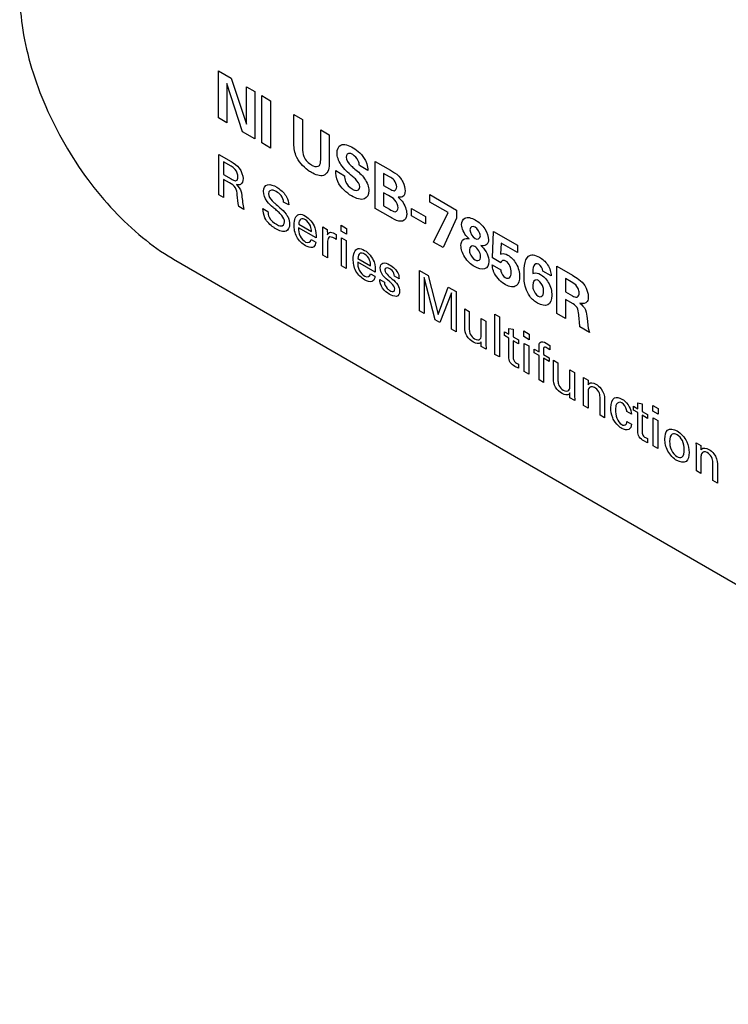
# Model space of a CAD drawing. Header units: inches. Extents: x 0 to 34, y 0 to 22.
# Tile 25 of 37: x 26.487 to 26.918, y 17.051 to 17.65. Entities that reach past the tile are written whole.
import ezdxf

# ---------------------------------------------------------------- set-up
doc = ezdxf.new("R2010")
doc.units = ezdxf.units.IN
doc.header["$LTSCALE"] = 1.87
doc.header["$MEASUREMENT"] = 0
doc.layers.get('0').update_dxf_attribs({"linetype": 'CONTINUOUS'})

msp = doc.modelspace()

# ---------------------------------------------------------------- linework, layer by layer
at = {"color": 40, "linetype": 'CONTINUOUS'}
for p, q in [((26.60776, 17.58991), (26.60776, 17.61862)), ((26.60776, 17.61862), (26.61546, 17.61417)), ((26.61278, 17.61084), (26.61278, 17.58701)), ((26.62241, 17.58145), (26.61278, 17.61084)), ((26.61546, 17.61417), (26.62478, 17.58619)), ((26.62478, 17.58619), (26.62478, 17.60879)), ((26.62478, 17.60879), (26.62973, 17.60593)), ((26.62973, 17.60593), (26.62973, 17.57722)), ((26.63409, 17.57471), (26.63409, 17.6035)), ((26.63409, 17.6035), (26.63942, 17.60042)), ((26.63942, 17.60042), (26.63942, 17.57163)), ((26.61278, 17.58701), (26.60776, 17.58991)), ((26.65361, 17.57491), (26.65361, 17.59207)), ((26.65361, 17.59207), (26.65894, 17.58899)), ((26.65894, 17.58899), (26.65894, 17.57151)), ((26.62973, 17.57722), (26.62241, 17.58145)), ((26.66995, 17.56548), (26.66995, 17.58263)), ((26.66995, 17.58263), (26.67514, 17.57964)), ((26.67514, 17.57964), (26.67514, 17.56172)), ((26.63942, 17.57163), (26.63409, 17.57471)), ((26.60781, 17.54316), (26.60781, 17.56771)), ((26.60781, 17.56771), (26.61541, 17.56332)), ((26.61067, 17.5632), (26.61067, 17.55548)), ((26.61532, 17.56051), (26.61067, 17.5632)), ((26.70314, 17.53484), (26.70314, 17.56351)), ((26.70314, 17.56351), (26.71243, 17.55815)), ((26.67908, 17.5579), (26.68451, 17.55477)), ((26.69861, 17.55794), (26.69349, 17.5609)), ((26.61067, 17.55548), (26.61532, 17.5528)), ((26.61073, 17.55256), (26.61073, 17.54147)), ((26.61444, 17.55042), (26.61073, 17.55256)), ((26.70823, 17.55616), (26.70823, 17.5489)), ((26.71184, 17.55408), (26.70823, 17.55616)), ((26.70823, 17.5489), (26.71194, 17.54675)), ((26.61073, 17.54147), (26.60781, 17.54316)), ((26.70823, 17.54444), (26.70823, 17.5365)), ((26.71129, 17.54268), (26.70823, 17.54444)), ((26.73645, 17.53868), (26.73645, 17.54328)), ((26.73645, 17.54328), (26.75271, 17.53389)), ((26.62321, 17.53426), (26.62006, 17.53608)), ((26.63477, 17.53477), (26.63783, 17.533)), ((26.65044, 17.53697), (26.64737, 17.53874)), ((26.71243, 17.52947), (26.70314, 17.53484)), ((26.70823, 17.5365), (26.71184, 17.53442)), ((26.72524, 17.53034), (26.72524, 17.53482)), ((26.72524, 17.53482), (26.73377, 17.5299)), ((26.74749, 17.5323), (26.73645, 17.53868)), ((26.75271, 17.53389), (26.75271, 17.52896)), ((26.73377, 17.52541), (26.72524, 17.53034)), ((26.73377, 17.5299), (26.73377, 17.52541)), ((26.73872, 17.51429), (26.74749, 17.5323)), ((26.75271, 17.52896), (26.74446, 17.51098)), ((26.66708, 17.51689), (26.65645, 17.52303)), ((26.65657, 17.5252), (26.66426, 17.52076)), ((26.67116, 17.52365), (26.67395, 17.52204)), ((26.6713, 17.5201), (26.67116, 17.52365)), ((26.67395, 17.52204), (26.67401, 17.5187)), ((26.68235, 17.5211), (26.68235, 17.5246)), ((26.68235, 17.5246), (26.68568, 17.52268)), ((26.68568, 17.51918), (26.68235, 17.5211)), ((26.68568, 17.52268), (26.68568, 17.51918)), ((26.77467, 17.50482), (26.77522, 17.5209)), ((26.77522, 17.5209), (26.78977, 17.5125)), ((26.66417, 17.51595), (26.66694, 17.51436)), ((26.6713, 17.5065), (26.6713, 17.5201)), ((26.67755, 17.52003), (26.67946, 17.51899)), ((26.67893, 17.51631), (26.67813, 17.5168)), ((26.67946, 17.51586), (26.67893, 17.51631)), ((26.67946, 17.51899), (26.67946, 17.51586)), ((26.68265, 17.49995), (26.68265, 17.51702)), ((26.68265, 17.51702), (26.68541, 17.51542)), ((26.68541, 17.51542), (26.68541, 17.49835)), ((26.6741, 17.51396), (26.6741, 17.50488)), ((26.74446, 17.51098), (26.73872, 17.51429)), ((26.77976, 17.51375), (26.77945, 17.50706)), ((26.78977, 17.50797), (26.77976, 17.51375)), ((26.78977, 17.5125), (26.78977, 17.50797)), ((26.6741, 17.50488), (26.6713, 17.5065)), ((26.6926, 17.5044), (26.70029, 17.49996)), ((26.77966, 17.50177), (26.77467, 17.50482)), ((26.68541, 17.49835), (26.68265, 17.49995)), ((26.70312, 17.49609), (26.69249, 17.50222)), ((26.73017, 17.47251), (26.73017, 17.49706)), ((26.73017, 17.49706), (26.73538, 17.49405)), ((26.77446, 17.50049), (26.77955, 17.49755)), ((26.81368, 17.47101), (26.81368, 17.49972)), ((26.81368, 17.49972), (26.82321, 17.49422)), ((26.7002, 17.49515), (26.70297, 17.49355)), ((26.70586, 17.49161), (26.70878, 17.48992)), ((26.71764, 17.49208), (26.71482, 17.49371)), ((26.73303, 17.49282), (26.73303, 17.47086)), ((26.73974, 17.46698), (26.73303, 17.49282)), ((26.73538, 17.49405), (26.74139, 17.47035)), ((26.81036, 17.49378), (26.80527, 17.49672)), ((26.81895, 17.49216), (26.81895, 17.48413)), ((26.82252, 17.49009), (26.81895, 17.49216)), ((26.74139, 17.47035), (26.74754, 17.48703)), ((26.74754, 17.48703), (26.7524, 17.48422)), ((26.74952, 17.48344), (26.74254, 17.46537)), ((26.74952, 17.46134), (26.74952, 17.48344)), ((26.7524, 17.48422), (26.7524, 17.45967)), ((26.81895, 17.48413), (26.82324, 17.48165)), ((26.81912, 17.47947), (26.81912, 17.46787)), ((26.8238, 17.47677), (26.81912, 17.47947)), ((26.75763, 17.46226), (26.75763, 17.47372)), ((26.75763, 17.47372), (26.76046, 17.47209)), ((26.73303, 17.47086), (26.73017, 17.47251)), ((26.74254, 17.46537), (26.73974, 17.46698)), ((26.76046, 17.47209), (26.76046, 17.46111)), ((26.7677, 17.45825), (26.7677, 17.46791)), ((26.7677, 17.46791), (26.77056, 17.46626)), ((26.77598, 17.44606), (26.77598, 17.47057)), ((26.77598, 17.47057), (26.77875, 17.46897)), ((26.77875, 17.46897), (26.77875, 17.44446)), ((26.81912, 17.46787), (26.81368, 17.47101)), ((26.83219, 17.46795), (26.83294, 17.46196)), ((26.7524, 17.45967), (26.74952, 17.46134)), ((26.77056, 17.46626), (26.77056, 17.45239)), ((26.78447, 17.45829), (26.78447, 17.46187)), ((26.78447, 17.46187), (26.78721, 17.4613)), ((26.78721, 17.4613), (26.78721, 17.45671)), ((26.8337, 17.45945), (26.82782, 17.46285)), ((26.83294, 17.46196), (26.8337, 17.45945)), ((26.78185, 17.45746), (26.78185, 17.45981)), ((26.78185, 17.45981), (26.78447, 17.45829)), ((26.78447, 17.45595), (26.78185, 17.45746)), ((26.78447, 17.44456), (26.78447, 17.45595)), ((26.78721, 17.45671), (26.7905, 17.45481)), ((26.79366, 17.45683), (26.79366, 17.46033)), ((26.79366, 17.46033), (26.79699, 17.45841)), ((26.79699, 17.45491), (26.79366, 17.45683)), ((26.79699, 17.45841), (26.79699, 17.45491)), ((26.76776, 17.4508), (26.7677, 17.45376)), ((26.77064, 17.44914), (26.76776, 17.4508)), ((26.77056, 17.45239), (26.77064, 17.44914)), ((26.78721, 17.45437), (26.78721, 17.44413)), ((26.7905, 17.45246), (26.78721, 17.45437)), ((26.7905, 17.45481), (26.7905, 17.45246)), ((26.79395, 17.43568), (26.79395, 17.45275)), ((26.79395, 17.45275), (26.79672, 17.45115)), ((26.79672, 17.45115), (26.79672, 17.43408)), ((26.8, 17.44695), (26.8, 17.44926)), ((26.8, 17.44926), (26.80291, 17.44758)), ((26.80291, 17.44758), (26.80291, 17.44952)), ((26.80724, 17.45296), (26.80951, 17.45142)), ((26.80951, 17.44887), (26.80789, 17.44987)), ((26.80951, 17.45142), (26.80951, 17.44887)), ((26.77875, 17.44446), (26.77598, 17.44606)), ((26.80291, 17.44527), (26.8, 17.44695)), ((26.80291, 17.43051), (26.80291, 17.44527)), ((26.80565, 17.44868), (26.80565, 17.446)), ((26.80565, 17.446), (26.80909, 17.44401)), ((26.80565, 17.44368), (26.80565, 17.42893)), ((26.80909, 17.44169), (26.80565, 17.44368)), ((26.80909, 17.44401), (26.80909, 17.44169)), ((26.7905, 17.43764), (26.78821, 17.43876)), ((26.78918, 17.44071), (26.7905, 17.44012)), ((26.7905, 17.44012), (26.7905, 17.43764)), ((26.81163, 17.43108), (26.81163, 17.44254)), ((26.81163, 17.44254), (26.81446, 17.44091)), ((26.81446, 17.44091), (26.81446, 17.42993)), ((26.79672, 17.43408), (26.79395, 17.43568)), ((26.8217, 17.42707), (26.8217, 17.43673)), ((26.8217, 17.43673), (26.82456, 17.43508)), ((26.82456, 17.43508), (26.82456, 17.4212)), ((26.83002, 17.42995), (26.82999, 17.43195)), ((26.82999, 17.43195), (26.83276, 17.43035)), ((26.80565, 17.42893), (26.80291, 17.43051)), ((26.83002, 17.41486), (26.83002, 17.42995)), ((26.83276, 17.43035), (26.83278, 17.42757)), ((26.82176, 17.41962), (26.8217, 17.42258)), ((26.82465, 17.41796), (26.82176, 17.41962)), ((26.82456, 17.4212), (26.82465, 17.41796)), ((26.83278, 17.42309), (26.83278, 17.41326)), ((26.84006, 17.40906), (26.84006, 17.41991)), ((26.84289, 17.41902), (26.84289, 17.40743)), ((26.83278, 17.41326), (26.83002, 17.41486)), ((26.86039, 17.41211), (26.86039, 17.41446)), ((26.86039, 17.41446), (26.86301, 17.41294)), ((26.86301, 17.41294), (26.86301, 17.41651)), ((26.86301, 17.41651), (26.86575, 17.41595)), ((26.86575, 17.41595), (26.86575, 17.41136)), ((26.87221, 17.41148), (26.87221, 17.41498)), ((26.87221, 17.41498), (26.87553, 17.41306)), ((26.87553, 17.41306), (26.87553, 17.40956)), ((26.84289, 17.40743), (26.84006, 17.40906)), ((26.85915, 17.40963), (26.85635, 17.41125)), ((26.86301, 17.4106), (26.86039, 17.41211)), ((26.86301, 17.39921), (26.86301, 17.4106)), ((26.86575, 17.41136), (26.86905, 17.40946)), ((26.86575, 17.40901), (26.86575, 17.39878)), ((26.86905, 17.40711), (26.86575, 17.40901)), ((26.86905, 17.40946), (26.86905, 17.40711)), ((26.87553, 17.40956), (26.87221, 17.41148)), ((26.8725, 17.39033), (26.8725, 17.4074)), ((26.8725, 17.4074), (26.87527, 17.4058)), ((26.85647, 17.40526), (26.85927, 17.40365)), ((26.87527, 17.4058), (26.87527, 17.38873)), ((26.86772, 17.39536), (26.86905, 17.39477)), ((26.86905, 17.39229), (26.86675, 17.39341)), ((26.86905, 17.39477), (26.86905, 17.39229)), ((26.87527, 17.38873), (26.8725, 17.39033)), ((26.89875, 17.39026), (26.89872, 17.39226)), ((26.89872, 17.39226), (26.90149, 17.39066)), ((26.89875, 17.37517), (26.89875, 17.39026)), ((26.90149, 17.39066), (26.90152, 17.38789)), ((26.90152, 17.3834), (26.90152, 17.37357)), ((26.90879, 17.36937), (26.90879, 17.38022)), ((26.91162, 17.37934), (26.91162, 17.36774)), ((26.90152, 17.37357), (26.89875, 17.37517)), ((26.91162, 17.36774), (26.90879, 17.36937))]:
    msp.add_line(p, q, dxfattribs=at)
at = {"color": 7, "linetype": 'CONTINUOUS'}
for p, q in [((26.57946, 17.50453), (26.58028, 17.50404)), ((26.57947, 17.50452), (26.58028, 17.50404)), ((26.58028, 17.50404), (28.77232, 16.23839))]:
    msp.add_line(p, q, dxfattribs=at)
msp.add_open_spline([(26.4866, 17.66535), (26.48665, 17.658), (26.48809, 17.64274), (26.49353, 17.61973), (26.50215, 17.59644), (26.51363, 17.57374), (26.52755, 17.55244), (26.54341, 17.53334), (26.56062, 17.51712), (26.57312, 17.50825), (26.57946, 17.50452)], degree=3, knots=[0, 0, 0, 0, 0.114388, 0.237616, 0.367156, 0.5, 0.632844, 0.762384, 0.885613, 1, 1, 1, 1], dxfattribs=at)
at = {"color": 40, "linetype": 'CONTINUOUS'}
for points in [[(26.65488, 17.56711), (26.65376, 17.56979), (26.65361, 17.57251), (26.65361, 17.57491)], [(26.68971, 17.57178), (26.69239, 17.57023), (26.69553, 17.56747), (26.6972, 17.56408)], [(26.61541, 17.56332), (26.61707, 17.56236), (26.6189, 17.56119), (26.6203, 17.55934)], [(26.6203, 17.55934), (26.62169, 17.55753), (26.62265, 17.55488), (26.62265, 17.55298)], [(26.61532, 17.5528), (26.61627, 17.55225), (26.61731, 17.55164), (26.61812, 17.55172)], [(26.62265, 17.55298), (26.62265, 17.55142), (26.62211, 17.55005), (26.62115, 17.54949)], [(26.62115, 17.54949), (26.62048, 17.54911), (26.61957, 17.5491), (26.61865, 17.54934)], [(26.63728, 17.53917), (26.63597, 17.54094), (26.63507, 17.54345), (26.63507, 17.54527)], [(26.72133, 17.54554), (26.72133, 17.544), (26.72087, 17.54256), (26.71989, 17.54208)], [(26.62006, 17.53608), (26.61946, 17.53851), (26.61933, 17.54082), (26.61909, 17.54314)], [(26.62189, 17.54275), (26.62215, 17.53999), (26.62246, 17.53717), (26.62321, 17.53426)], [(26.64914, 17.54191), (26.65, 17.54031), (26.65035, 17.5385), (26.65044, 17.53697)], [(26.63601, 17.52908), (26.6351, 17.53097), (26.63477, 17.53304), (26.63477, 17.53477)], [(26.64793, 17.52669), (26.64793, 17.52786), (26.64714, 17.52933), (26.64618, 17.53058)], [(26.65372, 17.52488), (26.65372, 17.52778), (26.65457, 17.53075), (26.65663, 17.53122)], [(26.65663, 17.53122), (26.65777, 17.53149), (26.65927, 17.53095), (26.66066, 17.53015)], [(26.76398, 17.52353), (26.76254, 17.52437), (26.76085, 17.52355), (26.76085, 17.52188)], [(26.76085, 17.52188), (26.76085, 17.5202), (26.76249, 17.51737), (26.76395, 17.51652)], [(26.76718, 17.51823), (26.76718, 17.51992), (26.76544, 17.52269), (26.76398, 17.52353)], [(26.66069, 17.51442), (26.66224, 17.51353), (26.664, 17.51428), (26.66417, 17.51595)], [(26.75535, 17.51231), (26.75535, 17.51406), (26.75601, 17.51556), (26.7571, 17.51615)], [(26.7571, 17.51615), (26.75797, 17.51662), (26.75912, 17.51659), (26.76027, 17.51639)], [(26.76395, 17.51652), (26.76544, 17.51566), (26.76718, 17.51651), (26.76718, 17.51823)], [(26.77217, 17.51567), (26.77217, 17.51295), (26.76978, 17.51139), (26.76746, 17.51231)], [(26.66694, 17.51436), (26.6668, 17.51316), (26.66643, 17.51203), (26.66567, 17.51152)], [(26.68975, 17.50408), (26.68975, 17.50697), (26.6906, 17.50995), (26.69266, 17.51042)], [(26.69266, 17.51042), (26.6938, 17.51069), (26.6953, 17.51015), (26.6967, 17.50934)], [(26.76391, 17.51178), (26.76227, 17.51273), (26.76048, 17.51157), (26.76048, 17.50967)], [(26.76735, 17.50578), (26.76735, 17.50766), (26.76554, 17.51084), (26.76391, 17.51178)], [(26.77131, 17.50723), (26.77203, 17.50564), (26.77241, 17.50391), (26.77241, 17.50247)], [(26.79378, 17.49453), (26.79378, 17.49946), (26.79423, 17.50545), (26.79767, 17.50639)], [(26.70896, 17.49744), (26.70896, 17.49635), (26.71014, 17.49486), (26.71105, 17.49405)], [(26.71193, 17.50051), (26.71386, 17.4994), (26.71639, 17.49728), (26.71726, 17.49478)], [(26.80527, 17.49672), (26.8052, 17.49808), (26.80391, 17.50024), (26.80276, 17.50091)], [(26.69673, 17.49362), (26.69827, 17.49273), (26.70003, 17.49348), (26.7002, 17.49515)], [(26.70297, 17.49355), (26.70284, 17.49235), (26.70246, 17.49122), (26.7017, 17.49071)], [(26.71726, 17.49478), (26.71757, 17.49385), (26.71764, 17.49292), (26.71764, 17.49208)], [(26.78251, 17.48841), (26.78011, 17.4898), (26.77735, 17.49229), (26.7758, 17.4953)], [(26.82321, 17.49422), (26.82578, 17.49277), (26.82879, 17.49099), (26.83074, 17.48793)], [(26.71202, 17.48496), (26.71294, 17.48443), (26.71404, 17.48406), (26.71461, 17.48455)], [(26.71461, 17.48455), (26.71491, 17.48483), (26.71508, 17.48532), (26.71508, 17.48588)], [(26.71691, 17.48833), (26.71763, 17.48713), (26.71802, 17.48566), (26.71802, 17.48452)], [(26.82603, 17.48739), (26.82506, 17.48874), (26.82371, 17.48941), (26.82252, 17.49009)], [(26.83074, 17.48793), (26.83206, 17.48584), (26.83291, 17.48317), (26.83291, 17.48115)], [(26.71602, 17.48136), (26.71474, 17.48119), (26.71313, 17.48187), (26.71163, 17.48273)], [(26.71802, 17.48452), (26.71802, 17.48289), (26.71722, 17.48152), (26.71602, 17.48136)], [(26.81074, 17.48196), (26.81074, 17.47936), (26.80985, 17.47702), (26.80819, 17.47621)], [(26.82324, 17.48165), (26.82418, 17.48111), (26.82523, 17.48062), (26.82596, 17.48088)], [(26.80819, 17.47621), (26.80661, 17.47541), (26.80424, 17.47591), (26.80207, 17.47716)], [(26.82648, 17.47359), (26.82615, 17.47488), (26.82481, 17.47618), (26.8238, 17.47677)], [(26.76361, 17.45552), (26.76489, 17.45478), (26.76636, 17.4546), (26.76708, 17.45541)], [(26.76708, 17.45541), (26.76762, 17.45599), (26.7677, 17.45716), (26.7677, 17.45825)], [(26.80353, 17.45324), (26.80427, 17.45411), (26.80589, 17.45374), (26.80724, 17.45296)], [(26.82108, 17.42423), (26.82163, 17.42481), (26.8217, 17.42598), (26.8217, 17.42707)], [(26.83926, 17.42329), (26.83859, 17.42443), (26.83758, 17.42542), (26.83664, 17.42596)], [(26.81761, 17.42434), (26.81889, 17.4236), (26.82037, 17.42342), (26.82108, 17.42423)], [(26.84006, 17.41991), (26.84006, 17.42093), (26.83989, 17.42221), (26.83926, 17.42329)], [(26.85791, 17.41416), (26.85868, 17.41269), (26.85906, 17.41103), (26.85915, 17.40963)], [(26.908, 17.3836), (26.90732, 17.38474), (26.90631, 17.38573), (26.90538, 17.38627)], [(26.90879, 17.38022), (26.90879, 17.38124), (26.90862, 17.38252), (26.908, 17.3836)]]:
    msp.add_open_spline(points, degree=3, dxfattribs=at)
for points, knots in [([(26.65894, 17.57151), (26.65894, 17.56992), (26.65895, 17.56586), (26.66265, 17.56231), (26.66434, 17.56133)], [0, 0, 0, 0, 0.44958, 1, 1, 1, 1]), ([(26.67987, 17.56857), (26.67987, 17.57082), (26.68193, 17.57525), (26.68709, 17.57329), (26.68971, 17.57178)], [0, 0, 0, 0, 0.427368, 1, 1, 1, 1]), ([(26.66424, 17.55674), (26.66351, 17.55716), (26.66006, 17.55937), (26.65634, 17.56356), (26.65488, 17.56711)], [0, 0, 0, 0, 0.20834, 1, 1, 1, 1]), ([(26.66915, 17.56105), (26.66929, 17.5612), (26.66998, 17.56229), (26.66995, 17.56408), (26.66995, 17.56548)], [0, 0, 0, 0, 0.163917, 1, 1, 1, 1]), ([(26.68902, 17.55458), (26.68665, 17.55663), (26.6822, 17.56016), (26.67987, 17.5665), (26.67987, 17.56857)], [0, 0, 0, 0, 0.576644, 1, 1, 1, 1]), ([(26.68947, 17.56759), (26.6889, 17.56792), (26.687, 17.56886), (26.68537, 17.56758), (26.68537, 17.56606)], [0, 0, 0, 0, 0.301145, 1, 1, 1, 1]), ([(26.68537, 17.56606), (26.68537, 17.56442), (26.68791, 17.56105), (26.68999, 17.55946), (26.69077, 17.55878)], [0, 0, 0, 0, 0.637237, 1, 1, 1, 1]), ([(26.69349, 17.5609), (26.69343, 17.56182), (26.69301, 17.56451), (26.6907, 17.56688), (26.68947, 17.56759)], [0, 0, 0, 0, 0.383407, 1, 1, 1, 1]), ([(26.6972, 17.56408), (26.69753, 17.56341), (26.69838, 17.56129), (26.69861, 17.55921), (26.69861, 17.55794)], [0, 0, 0, 0, 0.324134, 1, 1, 1, 1]), ([(26.61956, 17.55409), (26.61956, 17.55541), (26.61838, 17.55873), (26.61619, 17.56001), (26.61532, 17.56051)], [0, 0, 0, 0, 0.570718, 1, 1, 1, 1]), ([(26.67514, 17.56172), (26.67514, 17.55847), (26.67261, 17.55317), (26.66678, 17.55528), (26.66424, 17.55674)], [0, 0, 0, 0, 0.525327, 1, 1, 1, 1]), ([(26.66434, 17.56133), (26.66465, 17.56115), (26.66642, 17.56018), (26.66835, 17.56008), (26.66915, 17.56105)], [0, 0, 0, 0, 0.17217, 1, 1, 1, 1]), ([(26.68871, 17.54249), (26.6857, 17.54423), (26.6798, 17.54934), (26.6791, 17.55584), (26.67908, 17.5579)], [0, 0, 0, 0, 0.629184, 1, 1, 1, 1]), ([(26.69077, 17.55878), (26.69279, 17.55705), (26.69692, 17.55395), (26.6993, 17.54787), (26.6993, 17.54571)], [0, 0, 0, 0, 0.525865, 1, 1, 1, 1]), ([(26.71243, 17.55815), (26.71286, 17.5579), (26.71493, 17.55668), (26.71714, 17.55508), (26.71855, 17.55326)], [0, 0, 0, 0, 0.207841, 1, 1, 1, 1]), ([(26.61812, 17.55172), (26.61826, 17.55173), (26.61913, 17.55194), (26.61956, 17.55305), (26.61956, 17.55409)], [0, 0, 0, 0, 0.153802, 1, 1, 1, 1]), ([(26.68451, 17.55477), (26.68451, 17.55367), (26.68466, 17.55052), (26.68755, 17.54757), (26.68902, 17.54672)], [0, 0, 0, 0, 0.392494, 1, 1, 1, 1]), ([(26.69373, 17.54802), (26.69373, 17.5495), (26.6916, 17.55259), (26.68971, 17.55399), (26.68902, 17.55458)], [0, 0, 0, 0, 0.642908, 1, 1, 1, 1]), ([(26.71621, 17.54798), (26.71621, 17.54918), (26.715, 17.55245), (26.7128, 17.55352), (26.71184, 17.55408)], [0, 0, 0, 0, 0.519951, 1, 1, 1, 1]), ([(26.71855, 17.55326), (26.71907, 17.55257), (26.72064, 17.55009), (26.72133, 17.54719), (26.72133, 17.54554)], [0, 0, 0, 0, 0.302349, 1, 1, 1, 1]), ([(26.61909, 17.54314), (26.61896, 17.54449), (26.6185, 17.54795), (26.61565, 17.54972), (26.61444, 17.55042)], [0, 0, 0, 0, 0.479482, 1, 1, 1, 1]), ([(26.61865, 17.54934), (26.61986, 17.54827), (26.62162, 17.5457), (26.62183, 17.54344), (26.62189, 17.54275)], [0, 0, 0, 0, 0.68655, 1, 1, 1, 1]), ([(26.63507, 17.54527), (26.63507, 17.54734), (26.63728, 17.55047), (26.64125, 17.54888), (26.64316, 17.54777)], [0, 0, 0, 0, 0.483181, 1, 1, 1, 1]), ([(26.6429, 17.54507), (26.64223, 17.54545), (26.64018, 17.54656), (26.63819, 17.54543), (26.63819, 17.54381)], [0, 0, 0, 0, 0.321093, 1, 1, 1, 1]), ([(26.64737, 17.53874), (26.64732, 17.53993), (26.64611, 17.54306), (26.64391, 17.54448), (26.6429, 17.54507)], [0, 0, 0, 0, 0.498879, 1, 1, 1, 1]), ([(26.64316, 17.54777), (26.64359, 17.54752), (26.64571, 17.54619), (26.64799, 17.54402), (26.64914, 17.54191)], [0, 0, 0, 0, 0.201858, 1, 1, 1, 1]), ([(26.6993, 17.54571), (26.6993, 17.54327), (26.6968, 17.5389), (26.69145, 17.54091), (26.68871, 17.54249)], [0, 0, 0, 0, 0.434914, 1, 1, 1, 1]), ([(26.68902, 17.54672), (26.68967, 17.54634), (26.69173, 17.54526), (26.69373, 17.54638), (26.69373, 17.54802)], [0, 0, 0, 0, 0.317018, 1, 1, 1, 1]), ([(26.71194, 17.54675), (26.71285, 17.54623), (26.71503, 17.54485), (26.71621, 17.54675), (26.71621, 17.54798)], [0, 0, 0, 0, 0.459948, 1, 1, 1, 1]), ([(26.64305, 17.53366), (26.64234, 17.53427), (26.64039, 17.53596), (26.63835, 17.5377), (26.63728, 17.53917)], [0, 0, 0, 0, 0.358521, 1, 1, 1, 1]), ([(26.63819, 17.54381), (26.63819, 17.54249), (26.63979, 17.53975), (26.64144, 17.53845), (26.64202, 17.53796)], [0, 0, 0, 0, 0.659753, 1, 1, 1, 1]), ([(26.71703, 17.53527), (26.71703, 17.53668), (26.71531, 17.54076), (26.71258, 17.54194), (26.71129, 17.54268)], [0, 0, 0, 0, 0.486075, 1, 1, 1, 1]), ([(26.71989, 17.54208), (26.7198, 17.54201), (26.71897, 17.54165), (26.71799, 17.54151), (26.71707, 17.54177)], [0, 0, 0, 0, 0.130301, 1, 1, 1, 1]), ([(26.71707, 17.54168), (26.71791, 17.54102), (26.72068, 17.53845), (26.72233, 17.53393), (26.72233, 17.53166)], [0, 0, 0, 0, 0.302807, 1, 1, 1, 1]), ([(26.63783, 17.533), (26.63787, 17.53191), (26.63834, 17.52848), (26.64141, 17.52607), (26.64296, 17.52518)], [0, 0, 0, 0, 0.373059, 1, 1, 1, 1]), ([(26.64202, 17.53796), (26.64303, 17.53708), (26.64534, 17.53505), (26.64774, 17.53295), (26.64888, 17.53142)], [0, 0, 0, 0, 0.433599, 1, 1, 1, 1]), ([(26.64618, 17.53058), (26.64582, 17.53105), (26.64474, 17.53229), (26.64372, 17.53308), (26.64305, 17.53366)], [0, 0, 0, 0, 0.353696, 1, 1, 1, 1]), ([(26.71184, 17.53442), (26.71302, 17.53374), (26.71558, 17.53188), (26.71703, 17.53398), (26.71703, 17.53527)], [0, 0, 0, 0, 0.512182, 1, 1, 1, 1]), ([(26.64261, 17.52249), (26.64211, 17.52278), (26.63978, 17.52424), (26.63716, 17.52671), (26.63601, 17.52908)], [0, 0, 0, 0, 0.208309, 1, 1, 1, 1]), ([(26.64888, 17.53142), (26.64932, 17.53082), (26.65055, 17.52882), (26.651, 17.52656), (26.651, 17.52529)], [0, 0, 0, 0, 0.325619, 1, 1, 1, 1]), ([(26.6606, 17.52791), (26.65966, 17.52845), (26.65734, 17.52895), (26.65659, 17.5266), (26.65657, 17.5252)], [0, 0, 0, 0, 0.435726, 1, 1, 1, 1]), ([(26.66426, 17.52076), (26.66428, 17.52182), (26.66413, 17.52454), (26.66178, 17.52723), (26.6606, 17.52791)], [0, 0, 0, 0, 0.439112, 1, 1, 1, 1]), ([(26.66066, 17.53015), (26.66285, 17.52888), (26.66727, 17.52365), (26.66713, 17.51882), (26.66708, 17.51689)], [0, 0, 0, 0, 0.56337, 1, 1, 1, 1]), ([(26.71869, 17.52701), (26.71714, 17.52698), (26.7149, 17.52808), (26.7128, 17.52926), (26.71243, 17.52947)], [0, 0, 0, 0, 0.824714, 1, 1, 1, 1]), ([(26.72233, 17.53166), (26.72233, 17.53088), (26.72202, 17.5283), (26.7202, 17.52701), (26.71869, 17.52701)], [0, 0, 0, 0, 0.285338, 1, 1, 1, 1]), ([(26.75573, 17.52493), (26.75573, 17.5268), (26.75755, 17.53033), (26.76177, 17.52918), (26.76402, 17.52788)], [0, 0, 0, 0, 0.419312, 1, 1, 1, 1]), ([(26.76402, 17.52788), (26.76607, 17.5267), (26.77015, 17.52333), (26.77217, 17.51766), (26.77217, 17.51567)], [0, 0, 0, 0, 0.543478, 1, 1, 1, 1]), ([(26.651, 17.52529), (26.651, 17.52329), (26.64911, 17.51963), (26.64478, 17.52124), (26.64261, 17.52249)], [0, 0, 0, 0, 0.443277, 1, 1, 1, 1]), ([(26.64296, 17.52518), (26.64385, 17.52466), (26.64617, 17.52348), (26.64793, 17.52512), (26.64793, 17.52669)], [0, 0, 0, 0, 0.395891, 1, 1, 1, 1]), ([(26.66058, 17.51218), (26.65872, 17.51325), (26.65448, 17.51726), (26.65372, 17.52265), (26.65372, 17.52488)], [0, 0, 0, 0, 0.489776, 1, 1, 1, 1]), ([(26.65645, 17.52303), (26.65643, 17.52153), (26.65674, 17.51808), (26.65949, 17.51512), (26.66069, 17.51442)], [0, 0, 0, 0, 0.52124, 1, 1, 1, 1]), ([(26.76027, 17.51639), (26.75986, 17.51677), (26.75764, 17.51884), (26.75573, 17.52271), (26.75573, 17.52493)], [0, 0, 0, 0, 0.183756, 1, 1, 1, 1]), ([(26.67401, 17.5187), (26.67413, 17.51917), (26.67479, 17.52053), (26.67644, 17.52048), (26.67755, 17.52003)], [0, 0, 0, 0, 0.299748, 1, 1, 1, 1]), ([(26.67813, 17.5168), (26.67697, 17.51747), (26.67433, 17.51809), (26.6741, 17.51523), (26.6741, 17.51396)], [0, 0, 0, 0, 0.515133, 1, 1, 1, 1]), ([(26.66567, 17.51152), (26.66547, 17.51137), (26.66413, 17.51067), (26.66212, 17.51129), (26.66058, 17.51218)], [0, 0, 0, 0, 0.161869, 1, 1, 1, 1]), ([(26.6967, 17.50934), (26.69889, 17.50808), (26.7033, 17.50284), (26.70316, 17.49802), (26.70312, 17.49609)], [0, 0, 0, 0, 0.56337, 1, 1, 1, 1]), ([(26.7636, 17.49949), (26.7615, 17.5007), (26.75731, 17.50442), (26.75535, 17.51022), (26.75535, 17.51231)], [0, 0, 0, 0, 0.536511, 1, 1, 1, 1]), ([(26.76048, 17.50967), (26.76048, 17.50905), (26.76073, 17.50679), (26.7627, 17.50425), (26.76395, 17.50354)], [0, 0, 0, 0, 0.302271, 1, 1, 1, 1]), ([(26.76746, 17.51231), (26.76774, 17.51206), (26.76922, 17.51074), (26.77058, 17.50883), (26.77131, 17.50723)], [0, 0, 0, 0, 0.187385, 1, 1, 1, 1]), ([(26.69661, 17.49138), (26.69476, 17.49245), (26.69051, 17.49646), (26.68975, 17.50185), (26.68975, 17.50408)], [0, 0, 0, 0, 0.489776, 1, 1, 1, 1]), ([(26.69664, 17.5071), (26.69569, 17.50765), (26.69337, 17.50815), (26.69263, 17.5058), (26.6926, 17.5044)], [0, 0, 0, 0, 0.435726, 1, 1, 1, 1]), ([(26.70029, 17.49996), (26.70031, 17.50101), (26.70016, 17.50374), (26.69781, 17.50642), (26.69664, 17.5071)], [0, 0, 0, 0, 0.439112, 1, 1, 1, 1]), ([(26.76395, 17.50354), (26.76516, 17.50283), (26.76712, 17.50312), (26.76735, 17.50512), (26.76735, 17.50578)], [0, 0, 0, 0, 0.677247, 1, 1, 1, 1]), ([(26.77945, 17.50706), (26.77966, 17.50715), (26.78089, 17.5077), (26.78264, 17.5072), (26.78399, 17.50642)], [0, 0, 0, 0, 0.173853, 1, 1, 1, 1]), ([(26.78272, 17.50279), (26.78223, 17.50307), (26.7808, 17.50363), (26.77992, 17.5026), (26.77966, 17.50177)], [0, 0, 0, 0, 0.353299, 1, 1, 1, 1]), ([(26.78399, 17.50642), (26.78578, 17.50539), (26.78982, 17.50131), (26.79107, 17.49583), (26.79107, 17.49352)], [0, 0, 0, 0, 0.472563, 1, 1, 1, 1]), ([(26.79767, 17.50639), (26.79817, 17.50653), (26.79988, 17.50667), (26.80188, 17.50591), (26.8032, 17.50514)], [0, 0, 0, 0, 0.318981, 1, 1, 1, 1]), ([(26.8032, 17.50514), (26.80491, 17.50416), (26.80867, 17.50107), (26.81032, 17.49584), (26.81036, 17.49378)], [0, 0, 0, 0, 0.491388, 1, 1, 1, 1]), ([(26.69249, 17.50222), (26.69246, 17.50072), (26.69277, 17.49728), (26.69552, 17.49431), (26.69673, 17.49362)], [0, 0, 0, 0, 0.52124, 1, 1, 1, 1]), ([(26.70616, 17.49868), (26.70616, 17.50008), (26.70759, 17.50244), (26.71048, 17.50135), (26.71193, 17.50051)], [0, 0, 0, 0, 0.455133, 1, 1, 1, 1]), ([(26.71184, 17.4903), (26.71047, 17.49145), (26.70774, 17.49334), (26.70616, 17.49732), (26.70616, 17.49868)], [0, 0, 0, 0, 0.543898, 1, 1, 1, 1]), ([(26.71196, 17.49816), (26.71174, 17.49828), (26.71051, 17.49898), (26.70896, 17.49865), (26.70896, 17.49744)], [0, 0, 0, 0, 0.16957, 1, 1, 1, 1]), ([(26.71482, 17.49371), (26.71483, 17.49422), (26.71465, 17.49609), (26.7129, 17.49761), (26.71196, 17.49816)], [0, 0, 0, 0, 0.324405, 1, 1, 1, 1]), ([(26.77241, 17.50247), (26.77241, 17.50024), (26.77011, 17.49674), (26.76575, 17.49825), (26.7636, 17.49949)], [0, 0, 0, 0, 0.47298, 1, 1, 1, 1]), ([(26.7758, 17.4953), (26.77553, 17.49584), (26.77475, 17.49762), (26.7745, 17.49939), (26.77446, 17.50049)], [0, 0, 0, 0, 0.315479, 1, 1, 1, 1]), ([(26.77955, 17.49755), (26.77954, 17.4973), (26.77975, 17.49561), (26.78124, 17.49348), (26.78237, 17.49282)], [0, 0, 0, 0, 0.161894, 1, 1, 1, 1]), ([(26.78592, 17.49598), (26.78592, 17.49717), (26.78571, 17.49977), (26.78364, 17.50225), (26.78272, 17.50279)], [0, 0, 0, 0, 0.527339, 1, 1, 1, 1]), ([(26.80276, 17.50091), (26.80145, 17.50166), (26.79894, 17.50022), (26.79919, 17.49685), (26.79915, 17.49521)], [0, 0, 0, 0, 0.474959, 1, 1, 1, 1]), ([(26.7017, 17.49071), (26.70151, 17.49057), (26.70016, 17.48986), (26.69816, 17.49048), (26.69661, 17.49138)], [0, 0, 0, 0, 0.161869, 1, 1, 1, 1]), ([(26.71163, 17.48273), (26.71025, 17.48353), (26.70719, 17.48576), (26.70585, 17.49003), (26.70586, 17.49161)], [0, 0, 0, 0, 0.502108, 1, 1, 1, 1]), ([(26.71105, 17.49405), (26.71189, 17.49334), (26.71386, 17.49163), (26.71602, 17.48979), (26.71691, 17.48833)], [0, 0, 0, 0, 0.416387, 1, 1, 1, 1]), ([(26.78237, 17.49282), (26.78327, 17.4923), (26.78549, 17.49211), (26.78592, 17.49459), (26.78592, 17.49598)], [0, 0, 0, 0, 0.42712, 1, 1, 1, 1]), ([(26.79107, 17.49352), (26.79107, 17.49113), (26.78978, 17.48633), (26.7849, 17.48703), (26.78251, 17.48841)], [0, 0, 0, 0, 0.464186, 1, 1, 1, 1]), ([(26.80207, 17.47716), (26.80042, 17.47812), (26.79724, 17.48069), (26.79397, 17.48766), (26.79378, 17.49199), (26.79378, 17.49453)], [0, 0, 0, 0, 0.320198, 0.574305, 1, 1, 1, 1]), ([(26.80259, 17.49104), (26.80228, 17.49122), (26.80034, 17.49202), (26.79911, 17.49002), (26.79911, 17.48816)], [0, 0, 0, 0, 0.159494, 1, 1, 1, 1]), ([(26.79915, 17.49521), (26.79939, 17.49532), (26.80067, 17.4959), (26.80247, 17.49551), (26.80386, 17.49471)], [0, 0, 0, 0, 0.190272, 1, 1, 1, 1]), ([(26.80568, 17.48448), (26.80568, 17.48517), (26.80558, 17.48733), (26.80382, 17.49033), (26.80259, 17.49104)], [0, 0, 0, 0, 0.324511, 1, 1, 1, 1]), ([(26.80386, 17.49471), (26.80554, 17.49374), (26.80949, 17.48978), (26.81074, 17.48434), (26.81074, 17.48196)], [0, 0, 0, 0, 0.449889, 1, 1, 1, 1]), ([(26.70878, 17.48992), (26.70875, 17.48882), (26.70989, 17.48627), (26.71146, 17.48528), (26.71202, 17.48496)], [0, 0, 0, 0, 0.635636, 1, 1, 1, 1]), ([(26.71508, 17.48588), (26.71508, 17.48687), (26.7136, 17.48896), (26.71232, 17.4899), (26.71184, 17.4903)], [0, 0, 0, 0, 0.635895, 1, 1, 1, 1]), ([(26.79911, 17.48816), (26.79911, 17.48742), (26.79921, 17.48515), (26.80112, 17.48215), (26.80238, 17.48143)], [0, 0, 0, 0, 0.33776, 1, 1, 1, 1]), ([(26.82734, 17.48342), (26.82734, 17.48385), (26.82724, 17.48512), (26.8266, 17.48663), (26.82603, 17.48739)], [0, 0, 0, 0, 0.351143, 1, 1, 1, 1]), ([(26.80238, 17.48143), (26.80363, 17.48071), (26.80558, 17.48148), (26.80568, 17.48369), (26.80568, 17.48448)], [0, 0, 0, 0, 0.643709, 1, 1, 1, 1]), ([(26.82596, 17.48088), (26.82609, 17.48091), (26.82692, 17.48125), (26.82734, 17.48236), (26.82734, 17.48342)], [0, 0, 0, 0, 0.152084, 1, 1, 1, 1]), ([(26.83291, 17.48115), (26.83291, 17.48003), (26.83238, 17.47691), (26.82951, 17.47668), (26.82772, 17.47713)], [0, 0, 0, 0, 0.344587, 1, 1, 1, 1]), ([(26.82782, 17.46285), (26.82772, 17.4636), (26.82729, 17.46716), (26.82725, 17.47063), (26.82648, 17.47359)], [0, 0, 0, 0, 0.207534, 1, 1, 1, 1]), ([(26.82772, 17.47713), (26.82901, 17.47624), (26.83193, 17.47309), (26.832, 17.46961), (26.83219, 17.46795)], [0, 0, 0, 0, 0.489737, 1, 1, 1, 1]), ([(26.76299, 17.45339), (26.76156, 17.45421), (26.7585, 17.45683), (26.75763, 17.46079), (26.75763, 17.46226)], [0, 0, 0, 0, 0.528317, 1, 1, 1, 1]), ([(26.76046, 17.46111), (26.76046, 17.46025), (26.76064, 17.45793), (26.76266, 17.45607), (26.76361, 17.45552)], [0, 0, 0, 0, 0.439217, 1, 1, 1, 1]), ([(26.7677, 17.45376), (26.76755, 17.45351), (26.76665, 17.45213), (26.76451, 17.45251), (26.76299, 17.45339)], [0, 0, 0, 0, 0.178603, 1, 1, 1, 1]), ([(26.80291, 17.44952), (26.80291, 17.45002), (26.80291, 17.45139), (26.80311, 17.45274), (26.80353, 17.45324)], [0, 0, 0, 0, 0.360466, 1, 1, 1, 1]), ([(26.80789, 17.44987), (26.8072, 17.45027), (26.80567, 17.45085), (26.80565, 17.44926), (26.80565, 17.44868)], [0, 0, 0, 0, 0.582483, 1, 1, 1, 1]), ([(26.78821, 17.43876), (26.78724, 17.43932), (26.78505, 17.4407), (26.78447, 17.44354), (26.78447, 17.44456)], [0, 0, 0, 0, 0.522849, 1, 1, 1, 1]), ([(26.78721, 17.44413), (26.78721, 17.44338), (26.78765, 17.44165), (26.78879, 17.44094), (26.78918, 17.44071)], [0, 0, 0, 0, 0.628058, 1, 1, 1, 1]), ([(26.81699, 17.42221), (26.81556, 17.42303), (26.81251, 17.42565), (26.81163, 17.42961), (26.81163, 17.43108)], [0, 0, 0, 0, 0.528331, 1, 1, 1, 1]), ([(26.81446, 17.42993), (26.81446, 17.42907), (26.81464, 17.42675), (26.81666, 17.42488), (26.81761, 17.42434)], [0, 0, 0, 0, 0.439217, 1, 1, 1, 1]), ([(26.83278, 17.42757), (26.83291, 17.42777), (26.83382, 17.42912), (26.83593, 17.42885), (26.83753, 17.42793)], [0, 0, 0, 0, 0.142191, 1, 1, 1, 1]), ([(26.83664, 17.42596), (26.8352, 17.42679), (26.83298, 17.4262), (26.83278, 17.42385), (26.83278, 17.42309)], [0, 0, 0, 0, 0.686487, 1, 1, 1, 1]), ([(26.83753, 17.42793), (26.83862, 17.4273), (26.84146, 17.42509), (26.84289, 17.42085), (26.84289, 17.41902)], [0, 0, 0, 0, 0.408531, 1, 1, 1, 1]), ([(26.8217, 17.42258), (26.82155, 17.42233), (26.82065, 17.42095), (26.81852, 17.42133), (26.81699, 17.42221)], [0, 0, 0, 0, 0.178646, 1, 1, 1, 1]), ([(26.84666, 17.41354), (26.84666, 17.41612), (26.8477, 17.42053), (26.85179, 17.4198), (26.85338, 17.41888)], [0, 0, 0, 0, 0.583888, 1, 1, 1, 1]), ([(26.84843, 17.40599), (26.84819, 17.40645), (26.84699, 17.40901), (26.84666, 17.41166), (26.84666, 17.41354)], [0, 0, 0, 0, 0.183503, 1, 1, 1, 1]), ([(26.8534, 17.41652), (26.85204, 17.41731), (26.84957, 17.41648), (26.84958, 17.41355), (26.84958, 17.4123)], [0, 0, 0, 0, 0.558779, 1, 1, 1, 1]), ([(26.85338, 17.41888), (26.85369, 17.4187), (26.85532, 17.41764), (26.85705, 17.41584), (26.85791, 17.41416)], [0, 0, 0, 0, 0.187941, 1, 1, 1, 1]), ([(26.85635, 17.41125), (26.85633, 17.41156), (26.85621, 17.41333), (26.85463, 17.41581), (26.8534, 17.41652)], [0, 0, 0, 0, 0.174632, 1, 1, 1, 1]), ([(26.84958, 17.4123), (26.84958, 17.41071), (26.84954, 17.40757), (26.85211, 17.40407), (26.85326, 17.40341)], [0, 0, 0, 0, 0.545128, 1, 1, 1, 1]), ([(26.85329, 17.40098), (26.85297, 17.40116), (26.85122, 17.40229), (26.8494, 17.40421), (26.84843, 17.40599)], [0, 0, 0, 0, 0.182717, 1, 1, 1, 1]), ([(26.85326, 17.40341), (26.85376, 17.40312), (26.85546, 17.4024), (26.85642, 17.40399), (26.85647, 17.40526)], [0, 0, 0, 0, 0.309625, 1, 1, 1, 1]), ([(26.85927, 17.40365), (26.85918, 17.40212), (26.85793, 17.3994), (26.85481, 17.4001), (26.85329, 17.40098)], [0, 0, 0, 0, 0.472565, 1, 1, 1, 1]), ([(26.86675, 17.39341), (26.86579, 17.39397), (26.86359, 17.39535), (26.86301, 17.39819), (26.86301, 17.39921)], [0, 0, 0, 0, 0.522827, 1, 1, 1, 1]), ([(26.86575, 17.39878), (26.86575, 17.39803), (26.86619, 17.3963), (26.86734, 17.39558), (26.86772, 17.39536)], [0, 0, 0, 0, 0.628058, 1, 1, 1, 1]), ([(26.87957, 17.39457), (26.87957, 17.39672), (26.88045, 17.40129), (26.88492, 17.40066), (26.88708, 17.39942)], [0, 0, 0, 0, 0.462566, 1, 1, 1, 1]), ([(26.88708, 17.39708), (26.88602, 17.39769), (26.88317, 17.39812), (26.88246, 17.39499), (26.88246, 17.39311)], [0, 0, 0, 0, 0.394287, 1, 1, 1, 1]), ([(26.88708, 17.39942), (26.88923, 17.39818), (26.89356, 17.39362), (26.89432, 17.3883), (26.89432, 17.38629)], [0, 0, 0, 0, 0.552161, 1, 1, 1, 1]), ([(26.89138, 17.3881), (26.89138, 17.38977), (26.89099, 17.39336), (26.88823, 17.39641), (26.88708, 17.39708)], [0, 0, 0, 0, 0.558994, 1, 1, 1, 1]), ([(26.88685, 17.38147), (26.88488, 17.38261), (26.88059, 17.38682), (26.87957, 17.39235), (26.87957, 17.39457)], [0, 0, 0, 0, 0.506093, 1, 1, 1, 1]), ([(26.88246, 17.39311), (26.88246, 17.3915), (26.88282, 17.38793), (26.88562, 17.38455), (26.8869, 17.38381)], [0, 0, 0, 0, 0.521355, 1, 1, 1, 1]), ([(26.90152, 17.38789), (26.90164, 17.38809), (26.90255, 17.38944), (26.90467, 17.38916), (26.90626, 17.38824)], [0, 0, 0, 0, 0.142191, 1, 1, 1, 1]), ([(26.89432, 17.38629), (26.89432, 17.38403), (26.89325, 17.37961), (26.88888, 17.3803), (26.88685, 17.38147)], [0, 0, 0, 0, 0.491076, 1, 1, 1, 1]), ([(26.8869, 17.38381), (26.888, 17.38318), (26.89085, 17.38298), (26.89138, 17.38623), (26.89138, 17.3881)], [0, 0, 0, 0, 0.403682, 1, 1, 1, 1]), ([(26.90538, 17.38627), (26.90394, 17.3871), (26.90171, 17.38651), (26.90152, 17.38416), (26.90152, 17.3834)], [0, 0, 0, 0, 0.686487, 1, 1, 1, 1]), ([(26.90626, 17.38824), (26.90735, 17.38761), (26.91019, 17.3854), (26.91162, 17.38116), (26.91162, 17.37934)], [0, 0, 0, 0, 0.408472, 1, 1, 1, 1])]:
    msp.add_open_spline(points, degree=3, knots=knots, dxfattribs=at)

doc.saveas('drawing.dxf')
